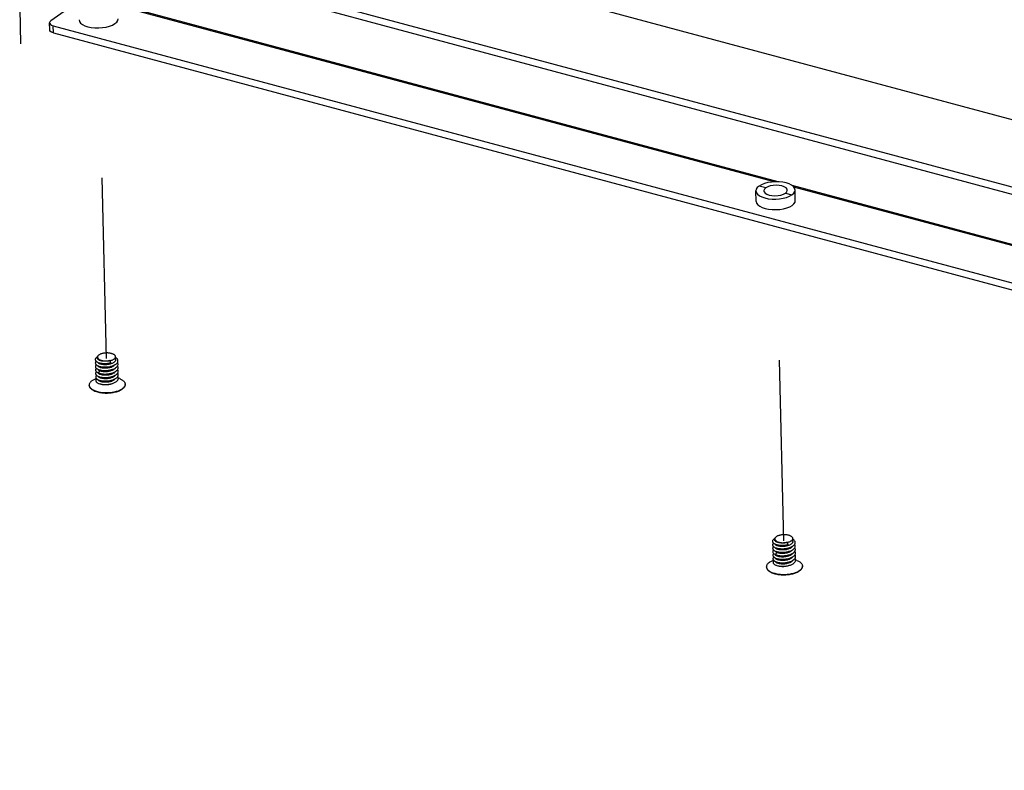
# Model space of a CAD drawing. Header units: millimetres. Extents: x 6 to 414, y 7 to 290.
# Tile 24 of 256: x 108.49 to 121.07, y 90.9 to 100.49. Entities that reach past the tile are written whole.
import ezdxf

# ---------------------------------------------------------------- set-up
doc = ezdxf.new("R2010")
doc.units = ezdxf.units.MM
doc.header["$LTSCALE"] = 23.1
doc.linetypes.add('DASHED', pattern=[0.2, 0.1, -0.1])
doc.layers.get('0').update_dxf_attribs({"linetype": 'CONTINUOUS'})
for name, color, linetype in [('00_COMPONENTS', 7, 'CONTINUOUS'), ('03__ASM_ALL_CURVES', 7, 'CONTINUOUS'), ('03_ALL_AXES', 7, 'CONTINUOUS'), ('20_ALL_FEATURES', 7, 'CONTINUOUS')]:
    doc.layers.add(name, color=color, linetype=linetype)

msp = doc.modelspace()

# ---------------------------------------------------------------- linework, layer by layer
at = {"color": 4, "linetype": 'Continuous'}
msp.add_line((108.919, 100.327), (144.035, 90.904), dxfattribs=at)
at = {"color": 4, "linetype": 'DASHED'}
for p, q in [((109.599, 96.165), (109.504, 100.17)), ((118.252, 93.835), (118.157, 97.848))]:
    msp.add_line(p, q, dxfattribs=at)
at = {"color": 4, "linetype": 'Continuous'}
msp.add_lwpolyline([(108.919, 100.327), (108.912, 100.329), (108.905, 100.332), (108.899, 100.334), (108.893, 100.337), (108.888, 100.34), (108.884, 100.344)], dxfattribs=at)
at = {"layer": '00_COMPONENTS', "color": 7, "linetype": 'Continuous'}
for p, q in [((113.108, 101.382), (144.191, 93.041)), ((109.32, 100.785), (108.887, 100.478)), ((118.18, 98.423), (109.704, 100.697)), ((118.127, 98.422), (109.727, 100.676)), ((112.205, 100.669), (143.288, 92.328)), ((112.228, 100.758), (143.312, 92.417)), ((108.873, 100.363), (108.871, 100.453)), ((108.896, 100.424), (108.916, 100.417)), ((108.916, 100.417), (144.032, 90.994)), ((108.919, 100.327), (108.916, 100.417)), ((109.451, 100.389), (109.5, 100.388)), ((109.5, 100.388), (109.548, 100.392)), ((109.706, 100.443), (109.729, 100.464)), ((117.968, 98.386), (117.936, 98.368)), ((118.095, 98.42), (118.048, 98.412)), ((118.143, 98.423), (118.095, 98.42)), ((118.192, 98.422), (118.143, 98.423)), ((117.9, 98.327), (117.896, 98.306)), ((117.899, 98.172), (117.896, 98.306)), ((118.02, 98.346), (117.936, 98.368)), ((118.272, 98.278), (118.356, 98.256)), ((118.325, 98.238), (118.356, 98.256)), ((126.749, 96.123), (118.357, 98.375)), ((126.696, 96.123), (118.38, 98.354)), ((118.399, 98.184), (118.396, 98.318)), ((118.198, 98.204), (118.244, 98.212)), ((118.359, 98.121), (118.382, 98.142)), ((118.104, 98.067), (118.153, 98.067)), ((118.153, 98.067), (118.201, 98.07))]:
    msp.add_line(p, q, dxfattribs=at)
at = {"layer": '00_COMPONENTS', "color": 3, "linetype": 'Continuous'}
for p, q in [((108.919, 100.327), (144.035, 90.904)), ((118.154, 98.379), (118.115, 98.377)), ((118.1, 98.248), (118.139, 98.245)), ((118.139, 98.245), (118.178, 98.247))]:
    msp.add_line(p, q, dxfattribs=at)
at = {"layer": '00_COMPONENTS', "color": 7, "linetype": 'Continuous'}
for points in [[(108.887, 100.478), (108.875, 100.467), (108.871, 100.456), (108.871, 100.453)], [(108.871, 100.453), (108.873, 100.444), (108.882, 100.433), (108.896, 100.424)], [(109.247, 100.494), (109.252, 100.471), (109.267, 100.451), (109.291, 100.432), (109.323, 100.416)], [(109.323, 100.416), (109.361, 100.404), (109.404, 100.395), (109.451, 100.389)], [(109.548, 100.392), (109.595, 100.399), (109.638, 100.411)], [(109.638, 100.411), (109.675, 100.425), (109.706, 100.443)], [(109.729, 100.464), (109.742, 100.485), (109.746, 100.506)], [(118.048, 98.412), (118.005, 98.401), (117.968, 98.386)], [(118.375, 98.361), (118.351, 98.379), (118.32, 98.395), (118.282, 98.408), (118.238, 98.417), (118.192, 98.422)], [(117.896, 98.306), (117.902, 98.283), (117.917, 98.263), (117.941, 98.245), (117.973, 98.229), (118.011, 98.216), (118.054, 98.207), (118.101, 98.202)], [(117.936, 98.368), (117.913, 98.348), (117.9, 98.327)], [(118.356, 98.256), (118.379, 98.276), (118.392, 98.297), (118.396, 98.318)], [(118.396, 98.318), (118.39, 98.341), (118.375, 98.361)], [(117.9, 98.172), (117.905, 98.149), (117.92, 98.129), (117.944, 98.11), (117.976, 98.094)], [(118.101, 98.202), (118.149, 98.201), (118.198, 98.204)], [(118.244, 98.212), (118.288, 98.223), (118.325, 98.238)], [(118.382, 98.142), (118.395, 98.163), (118.399, 98.184)], [(117.976, 98.094), (118.014, 98.082), (118.057, 98.073), (118.104, 98.067)], [(118.201, 98.07), (118.248, 98.077), (118.291, 98.089)], [(118.291, 98.089), (118.328, 98.103), (118.359, 98.121)]]:
    msp.add_lwpolyline(points, dxfattribs=at)
at = {"layer": '00_COMPONENTS', "color": 3, "linetype": 'Continuous'}
for points in [[(108.919, 100.327), (108.898, 100.335), (108.884, 100.344), (108.875, 100.355), (108.873, 100.363)], [(118.115, 98.377), (118.078, 98.37), (118.047, 98.36), (118.02, 98.346)], [(118.296, 98.315), (118.293, 98.329), (118.28, 98.345), (118.257, 98.359), (118.227, 98.37), (118.192, 98.376), (118.154, 98.379)], [(118.02, 98.346), (118.003, 98.329), (117.996, 98.312), (117.996, 98.309)], [(117.996, 98.309), (118, 98.295), (118.013, 98.279), (118.035, 98.265), (118.065, 98.254), (118.1, 98.248)], [(118.178, 98.247), (118.215, 98.254), (118.246, 98.264), (118.272, 98.278)], [(118.272, 98.278), (118.289, 98.295), (118.296, 98.312), (118.296, 98.315)]]:
    msp.add_lwpolyline(points, dxfattribs=at)
at = {"layer": '03__ASM_ALL_CURVES', "color": 4, "linetype": 'Continuous'}
msp.add_line((108.489, 100.635), (108.5, 100.187), dxfattribs=at)
at = {"layer": '03_ALL_AXES', "color": 7, "linetype": 'Continuous'}
for p, q in [((109.484, 96.168), (109.484, 96.182)), ((109.714, 96.151), (109.714, 96.187)), ((109.442, 95.899), (109.467, 95.911)), ((109.767, 95.908), (109.75, 95.915)), ((109.377, 95.821), (109.377, 95.826)), ((109.837, 95.832), (109.837, 95.837)), ((109.837, 95.837), (109.837, 95.83)), ((118.137, 93.846), (118.137, 93.86)), ((118.367, 93.829), (118.367, 93.866)), ((118.03, 93.499), (118.03, 93.504)), ((118.095, 93.577), (118.12, 93.589)), ((118.42, 93.586), (118.403, 93.593)), ((118.49, 93.51), (118.49, 93.515)), ((118.49, 93.515), (118.49, 93.509))]:
    msp.add_line(p, q, dxfattribs=at)
for points in [[(109.414, 95.883), (109.406, 95.877), (109.399, 95.871), (109.393, 95.865), (109.388, 95.858), (109.384, 95.852), (109.381, 95.845), (109.378, 95.839), (109.377, 95.832), (109.377, 95.826)], [(109.414, 95.883), (109.422, 95.889), (109.432, 95.894), (109.442, 95.899)], [(109.767, 95.908), (109.777, 95.903), (109.787, 95.898), (109.796, 95.893), (109.804, 95.888), (109.812, 95.882), (109.818, 95.876), (109.823, 95.87), (109.828, 95.863), (109.832, 95.857), (109.834, 95.85), (109.836, 95.844), (109.837, 95.837)], [(109.377, 95.826), (109.378, 95.818), (109.379, 95.812), (109.382, 95.805), (109.386, 95.799), (109.39, 95.793), (109.396, 95.786), (109.402, 95.781), (109.41, 95.775), (109.418, 95.769), (109.427, 95.764), (109.437, 95.759), (109.447, 95.755), (109.458, 95.75), (109.47, 95.746), (109.482, 95.743), (109.495, 95.74), (109.509, 95.737), (109.522, 95.734), (109.537, 95.732), (109.551, 95.731), (109.566, 95.73), (109.581, 95.729), (109.596, 95.729), (109.611, 95.729), (109.626, 95.729), (109.641, 95.73), (109.655, 95.732), (109.67, 95.734), (109.684, 95.736), (109.698, 95.739), (109.712, 95.742), (109.725, 95.746), (109.738, 95.749), (109.75, 95.754), (109.761, 95.758), (109.772, 95.763), (109.782, 95.768), (109.792, 95.774), (109.8, 95.779)], [(109.377, 95.821), (109.378, 95.814), (109.38, 95.807), (109.382, 95.801), (109.386, 95.794), (109.391, 95.788), (109.396, 95.782), (109.402, 95.776), (109.41, 95.77), (109.418, 95.765), (109.427, 95.76), (109.437, 95.755), (109.447, 95.75), (109.458, 95.746), (109.47, 95.742), (109.482, 95.738), (109.495, 95.735), (109.509, 95.732), (109.522, 95.73), (109.537, 95.728), (109.551, 95.726), (109.566, 95.725), (109.581, 95.724), (109.596, 95.724), (109.611, 95.724), (109.626, 95.725), (109.641, 95.726), (109.656, 95.727), (109.67, 95.729), (109.684, 95.732), (109.698, 95.734), (109.712, 95.738), (109.725, 95.741), (109.738, 95.745), (109.75, 95.749), (109.761, 95.754), (109.772, 95.759), (109.782, 95.764), (109.792, 95.769), (109.8, 95.775)], [(109.837, 95.832), (109.837, 95.826), (109.835, 95.819), (109.833, 95.813), (109.83, 95.806), (109.826, 95.799), (109.821, 95.793), (109.815, 95.787), (109.808, 95.781), (109.8, 95.775)], [(109.837, 95.83), (109.835, 95.824), (109.833, 95.817), (109.83, 95.81), (109.826, 95.804), (109.821, 95.798), (109.815, 95.791), (109.808, 95.785), (109.8, 95.779)], [(118.067, 93.561), (118.059, 93.555), (118.052, 93.549), (118.046, 93.543), (118.041, 93.536), (118.037, 93.53), (118.034, 93.523), (118.032, 93.517), (118.03, 93.51), (118.03, 93.504)], [(118.03, 93.504), (118.031, 93.497), (118.032, 93.49), (118.035, 93.483), (118.039, 93.477), (118.043, 93.471), (118.049, 93.465), (118.055, 93.459), (118.063, 93.453), (118.071, 93.447), (118.08, 93.442), (118.09, 93.437), (118.1, 93.433), (118.111, 93.428), (118.123, 93.424), (118.135, 93.421), (118.148, 93.418), (118.162, 93.415), (118.175, 93.412), (118.19, 93.41), (118.204, 93.409), (118.219, 93.408), (118.234, 93.407), (118.249, 93.407), (118.264, 93.407), (118.279, 93.408), (118.294, 93.409), (118.308, 93.41), (118.323, 93.412), (118.337, 93.414), (118.351, 93.417), (118.365, 93.42), (118.378, 93.424), (118.391, 93.427), (118.403, 93.432), (118.414, 93.436), (118.425, 93.441), (118.435, 93.446), (118.445, 93.452), (118.453, 93.457)], [(118.03, 93.499), (118.031, 93.492), (118.033, 93.485), (118.035, 93.479), (118.039, 93.472), (118.044, 93.466), (118.049, 93.46), (118.055, 93.454), (118.063, 93.448), (118.071, 93.443), (118.08, 93.438), (118.09, 93.433), (118.1, 93.428), (118.111, 93.424), (118.123, 93.42), (118.135, 93.416), (118.148, 93.413), (118.162, 93.41), (118.175, 93.408), (118.19, 93.406), (118.204, 93.404), (118.219, 93.403), (118.234, 93.403), (118.249, 93.402), (118.264, 93.402), (118.279, 93.403), (118.294, 93.404), (118.309, 93.406), (118.323, 93.407), (118.337, 93.41), (118.351, 93.413), (118.365, 93.416), (118.378, 93.419), (118.391, 93.423), (118.403, 93.427), (118.414, 93.432), (118.425, 93.437), (118.435, 93.442), (118.445, 93.447), (118.453, 93.453)], [(118.067, 93.561), (118.075, 93.567), (118.085, 93.572), (118.095, 93.577)], [(118.42, 93.586), (118.43, 93.581), (118.44, 93.576), (118.449, 93.571), (118.457, 93.566), (118.465, 93.56), (118.471, 93.554), (118.476, 93.548), (118.481, 93.542), (118.485, 93.535), (118.487, 93.529), (118.489, 93.522), (118.49, 93.515)], [(118.49, 93.51), (118.49, 93.504), (118.488, 93.497), (118.486, 93.491), (118.483, 93.484), (118.479, 93.478), (118.474, 93.471), (118.468, 93.465), (118.461, 93.459), (118.453, 93.453)], [(118.49, 93.509), (118.488, 93.502), (118.486, 93.495), (118.483, 93.489), (118.479, 93.482), (118.474, 93.476), (118.468, 93.469), (118.461, 93.463), (118.453, 93.457)]]:
    msp.add_lwpolyline(points, dxfattribs=at)
at = {"layer": '20_ALL_FEATURES', "color": 7, "linetype": 'Continuous'}
for p, q in [((109.64, 96.138), (109.651, 96.11)), ((109.513, 96.007), (109.49, 95.983)), ((109.508, 96.11), (109.514, 96.108)), ((109.511, 96.065), (109.515, 96.063)), ((109.513, 96.02), (109.516, 96.019)), ((109.514, 96.108), (109.531, 96.104)), ((109.515, 96.063), (109.531, 96.06)), ((109.516, 96.019), (109.532, 96.015)), ((109.651, 96.11), (109.641, 96.107)), ((109.649, 96.064), (109.66, 96.067)), ((109.478, 95.901), (109.484, 95.898)), ((109.483, 95.898), (109.482, 95.896)), ((109.483, 95.898), (109.482, 95.896)), ((109.49, 95.982), (109.489, 95.983)), ((109.51, 95.931), (109.518, 95.929)), ((109.515, 95.975), (109.517, 95.974)), ((109.517, 95.974), (109.533, 95.97)), ((109.518, 95.929), (109.534, 95.925)), ((109.52, 95.884), (109.535, 95.881)), ((109.651, 95.974), (109.663, 95.978)), ((109.669, 95.845), (109.674, 95.846)), ((118.161, 93.788), (118.167, 93.786)), ((118.164, 93.743), (118.168, 93.742)), ((118.167, 93.786), (118.184, 93.782)), ((118.168, 93.742), (118.184, 93.738)), ((118.293, 93.816), (118.304, 93.788)), ((118.304, 93.788), (118.294, 93.785)), ((118.302, 93.742), (118.314, 93.745)), ((118.143, 93.66), (118.142, 93.661)), ((118.166, 93.686), (118.143, 93.661)), ((118.163, 93.609), (118.171, 93.607)), ((118.166, 93.698), (118.169, 93.697)), ((118.168, 93.653), (118.17, 93.652)), ((118.169, 93.697), (118.185, 93.693)), ((118.17, 93.652), (118.186, 93.648)), ((118.171, 93.607), (118.187, 93.604)), ((118.304, 93.653), (118.316, 93.656)), ((118.131, 93.58), (118.137, 93.576)), ((118.136, 93.577), (118.135, 93.574)), ((118.136, 93.576), (118.135, 93.574)), ((118.173, 93.562), (118.188, 93.559)), ((118.322, 93.523), (118.327, 93.524))]:
    msp.add_line(p, q, dxfattribs=at)
for points in [[(109.484, 96.188), (109.483, 96.187), (109.476, 96.183), (109.47, 96.179), (109.465, 96.175), (109.461, 96.17), (109.458, 96.166), (109.456, 96.161), (109.455, 96.157), (109.454, 96.152), (109.455, 96.148), (109.456, 96.143), (109.459, 96.138), (109.462, 96.134), (109.466, 96.13)], [(109.466, 96.13), (109.466, 96.129), (109.462, 96.125), (109.459, 96.121), (109.457, 96.116), (109.456, 96.111), (109.455, 96.107), (109.456, 96.102), (109.458, 96.098), (109.46, 96.093), (109.464, 96.089)], [(109.466, 96.13), (109.471, 96.126), (109.477, 96.122), (109.484, 96.119), (109.491, 96.115), (109.5, 96.112), (109.508, 96.11)], [(109.485, 96.19), (109.484, 96.185), (109.484, 96.182)], [(109.484, 96.182), (109.484, 96.181), (109.484, 96.177), (109.486, 96.173), (109.488, 96.169), (109.491, 96.165), (109.495, 96.161), (109.499, 96.157), (109.504, 96.154)], [(109.499, 96.147), (109.495, 96.15), (109.491, 96.153), (109.488, 96.157), (109.486, 96.16), (109.485, 96.164), (109.484, 96.168), (109.484, 96.168)], [(109.714, 96.187), (109.713, 96.192), (109.712, 96.196), (109.71, 96.2), (109.707, 96.204), (109.703, 96.208), (109.699, 96.212), (109.694, 96.215), (109.688, 96.218), (109.682, 96.222), (109.675, 96.224), (109.668, 96.227), (109.66, 96.229), (109.652, 96.231), (109.643, 96.233), (109.634, 96.234), (109.625, 96.235), (109.616, 96.236), (109.606, 96.236), (109.596, 96.236), (109.587, 96.235), (109.577, 96.235), (109.568, 96.234), (109.559, 96.232), (109.55, 96.23), (109.542, 96.228), (109.534, 96.226), (109.526, 96.223), (109.519, 96.22), (109.512, 96.217), (109.506, 96.213), (109.501, 96.21), (109.496, 96.206), (109.492, 96.202), (109.489, 96.198), (109.486, 96.194), (109.485, 96.19)], [(109.499, 96.103), (109.495, 96.106), (109.491, 96.11), (109.488, 96.113), (109.487, 96.117), (109.486, 96.118)], [(109.64, 96.138), (109.631, 96.136), (109.622, 96.134), (109.612, 96.132), (109.603, 96.131), (109.593, 96.131), (109.584, 96.13), (109.574, 96.13), (109.565, 96.13), (109.556, 96.131), (109.547, 96.132), (109.539, 96.133), (109.531, 96.135), (109.524, 96.137), (109.517, 96.139), (109.51, 96.141), (109.505, 96.144), (109.499, 96.147)], [(109.504, 96.154), (109.51, 96.15), (109.516, 96.147), (109.523, 96.145), (109.531, 96.142), (109.539, 96.14), (109.547, 96.138), (109.556, 96.136), (109.565, 96.135), (109.574, 96.134), (109.584, 96.134), (109.593, 96.134), (109.603, 96.134), (109.612, 96.134), (109.622, 96.135), (109.631, 96.136), (109.64, 96.138)], [(109.64, 96.138), (109.648, 96.14), (109.656, 96.142), (109.664, 96.144), (109.671, 96.146), (109.678, 96.149)], [(109.678, 96.149), (109.684, 96.152), (109.69, 96.155), (109.695, 96.159)], [(109.696, 96.119), (109.691, 96.114), (109.685, 96.11)], [(109.695, 96.159), (109.7, 96.163), (109.704, 96.167), (109.708, 96.171), (109.71, 96.175), (109.712, 96.179)], [(109.713, 96.142), (109.711, 96.137), (109.708, 96.132), (109.705, 96.127), (109.701, 96.123), (109.696, 96.119)], [(109.712, 96.179), (109.713, 96.183), (109.714, 96.187)], [(109.714, 96.151), (109.714, 96.146), (109.713, 96.142)], [(109.734, 96.108), (109.738, 96.114), (109.741, 96.12), (109.743, 96.125), (109.744, 96.131), (109.745, 96.137), (109.744, 96.143), (109.742, 96.148), (109.74, 96.154), (109.737, 96.159), (109.732, 96.165), (109.727, 96.17), (109.721, 96.175), (109.714, 96.179), (109.714, 96.18)], [(109.736, 96.064), (109.74, 96.07), (109.742, 96.076), (109.744, 96.081), (109.746, 96.087), (109.746, 96.093), (109.745, 96.099), (109.743, 96.104), (109.741, 96.11), (109.738, 96.114)], [(109.468, 96.085), (109.466, 96.084), (109.463, 96.08), (109.46, 96.075), (109.458, 96.071), (109.457, 96.066), (109.456, 96.061), (109.457, 96.057), (109.459, 96.052), (109.462, 96.048), (109.465, 96.044)], [(109.469, 96.04), (109.467, 96.039), (109.463, 96.034), (109.46, 96.03), (109.458, 96.025), (109.458, 96.021), (109.458, 96.016), (109.459, 96.011), (109.46, 96.007), (109.463, 96.003), (109.467, 95.998)], [(109.47, 95.996), (109.466, 95.992), (109.463, 95.988), (109.461, 95.983), (109.459, 95.979), (109.459, 95.974), (109.459, 95.969), (109.46, 95.965), (109.462, 95.96), (109.466, 95.956), (109.47, 95.952)], [(109.464, 96.089), (109.468, 96.085), (109.473, 96.081), (109.479, 96.077), (109.486, 96.073), (109.494, 96.07), (109.502, 96.067), (109.511, 96.065)], [(109.465, 96.044), (109.47, 96.039), (109.475, 96.035), (109.481, 96.032), (109.488, 96.028), (109.496, 96.025), (109.504, 96.022), (109.513, 96.02)], [(109.467, 95.998), (109.471, 95.994), (109.477, 95.99), (109.483, 95.987), (109.49, 95.983)], [(109.5, 96.058), (109.496, 96.062), (109.492, 96.065), (109.49, 96.068), (109.488, 96.072), (109.487, 96.073)], [(109.502, 96.013), (109.497, 96.016), (109.494, 96.02), (109.491, 96.023), (109.489, 96.027), (109.488, 96.028)], [(109.685, 96.11), (109.678, 96.107), (109.671, 96.103), (109.663, 96.1), (109.655, 96.097), (109.646, 96.094), (109.637, 96.092), (109.628, 96.09), (109.619, 96.088), (109.61, 96.087), (109.6, 96.086), (109.59, 96.086), (109.581, 96.085), (109.572, 96.085), (109.563, 96.086), (109.554, 96.087), (109.545, 96.088), (109.537, 96.089), (109.529, 96.091), (109.522, 96.093), (109.516, 96.095), (109.509, 96.098), (109.504, 96.1), (109.499, 96.103)], [(109.686, 96.066), (109.679, 96.062), (109.672, 96.058), (109.664, 96.055), (109.656, 96.052), (109.647, 96.05), (109.638, 96.047), (109.629, 96.045), (109.62, 96.044), (109.611, 96.042), (109.601, 96.041), (109.592, 96.041), (109.582, 96.041), (109.573, 96.041), (109.564, 96.041), (109.555, 96.042), (109.547, 96.043), (109.538, 96.044), (109.531, 96.046), (109.523, 96.048), (109.517, 96.05), (109.51, 96.053), (109.505, 96.056), (109.5, 96.058)], [(109.513, 96.007), (109.507, 96.01), (109.502, 96.013)], [(109.686, 96.021), (109.679, 96.017), (109.672, 96.013), (109.663, 96.01), (109.655, 96.007), (109.646, 96.004), (109.637, 96.002), (109.628, 96), (109.618, 95.998), (109.608, 95.997), (109.598, 95.996), (109.589, 95.996), (109.579, 95.996), (109.57, 95.996), (109.56, 95.997), (109.551, 95.998), (109.542, 95.999), (109.534, 96.001), (109.526, 96.003), (109.519, 96.005), (109.513, 96.007)], [(109.514, 96.108), (109.518, 96.107), (109.528, 96.105), (109.538, 96.104), (109.549, 96.103), (109.56, 96.102), (109.571, 96.101), (109.583, 96.101), (109.594, 96.102), (109.606, 96.103), (109.617, 96.104), (109.629, 96.106), (109.64, 96.108), (109.651, 96.11)], [(109.515, 96.063), (109.52, 96.062), (109.53, 96.06), (109.54, 96.059), (109.551, 96.058), (109.562, 96.057), (109.574, 96.057), (109.585, 96.057), (109.597, 96.057), (109.608, 96.058), (109.62, 96.059), (109.631, 96.061), (109.643, 96.063), (109.654, 96.066), (109.664, 96.068)], [(109.516, 96.019), (109.522, 96.017), (109.532, 96.015), (109.543, 96.014), (109.554, 96.013), (109.565, 96.012), (109.576, 96.012), (109.588, 96.012), (109.599, 96.012), (109.611, 96.013), (109.623, 96.015), (109.634, 96.016), (109.645, 96.019), (109.656, 96.021), (109.665, 96.024)], [(109.531, 96.104), (109.539, 96.102), (109.547, 96.101), (109.556, 96.1), (109.565, 96.099), (109.574, 96.099), (109.584, 96.099), (109.593, 96.099), (109.603, 96.1), (109.613, 96.101), (109.622, 96.103), (109.632, 96.105), (109.641, 96.107)], [(109.531, 96.06), (109.538, 96.058), (109.546, 96.057), (109.555, 96.056), (109.563, 96.055), (109.572, 96.054), (109.582, 96.054), (109.591, 96.055), (109.601, 96.055), (109.61, 96.056), (109.62, 96.057), (109.629, 96.059), (109.638, 96.061), (109.647, 96.063), (109.649, 96.064)], [(109.532, 96.015), (109.539, 96.013), (109.547, 96.012), (109.555, 96.011), (109.564, 96.01), (109.573, 96.01), (109.583, 96.01), (109.592, 96.01), (109.602, 96.01), (109.611, 96.011), (109.621, 96.013), (109.63, 96.014), (109.639, 96.016), (109.648, 96.019), (109.662, 96.023)], [(109.664, 96.068), (109.675, 96.072), (109.684, 96.075), (109.693, 96.079), (109.702, 96.084), (109.71, 96.088)], [(109.665, 96.024), (109.667, 96.024), (109.677, 96.027), (109.687, 96.031), (109.696, 96.035), (109.704, 96.039), (109.712, 96.044)], [(109.666, 95.979), (109.669, 95.98), (109.679, 95.983), (109.689, 95.987), (109.698, 95.991), (109.706, 95.995), (109.714, 96)], [(109.697, 96.074), (109.692, 96.07), (109.686, 96.066)], [(109.698, 96.029), (109.693, 96.025), (109.686, 96.021)], [(109.71, 96.088), (109.709, 96.087), (109.706, 96.083), (109.702, 96.078), (109.697, 96.074)], [(109.711, 96.043), (109.71, 96.042), (109.707, 96.038), (109.703, 96.033), (109.698, 96.029)], [(109.712, 95.999), (109.712, 95.998), (109.708, 95.993), (109.704, 95.989), (109.699, 95.984)], [(109.71, 96.088), (109.717, 96.093), (109.724, 96.098), (109.729, 96.103), (109.734, 96.108)], [(109.712, 96.044), (109.719, 96.049), (109.725, 96.054), (109.731, 96.059), (109.736, 96.064)], [(109.714, 96), (109.721, 96.005), (109.727, 96.01), (109.733, 96.015), (109.737, 96.02)], [(109.737, 96.02), (109.741, 96.026), (109.744, 96.032), (109.746, 96.037), (109.747, 96.043), (109.747, 96.049), (109.746, 96.055), (109.744, 96.06), (109.741, 96.066), (109.739, 96.069)], [(109.74, 95.977), (109.743, 95.983), (109.746, 95.989), (109.747, 95.994), (109.748, 96), (109.748, 96.006), (109.747, 96.011), (109.744, 96.017), (109.741, 96.023), (109.74, 96.024)], [(109.471, 95.951), (109.47, 95.95), (109.466, 95.946), (109.463, 95.941), (109.461, 95.937), (109.46, 95.932), (109.46, 95.927), (109.46, 95.923), (109.462, 95.918), (109.465, 95.914)], [(109.469, 95.903), (109.466, 95.899), (109.463, 95.895), (109.461, 95.89), (109.461, 95.885), (109.461, 95.881), (109.462, 95.876), (109.464, 95.872), (109.467, 95.867), (109.471, 95.863), (109.476, 95.859), (109.481, 95.855), (109.487, 95.852), (109.495, 95.848)], [(109.465, 95.914), (109.468, 95.91), (109.473, 95.905), (109.478, 95.901)], [(109.482, 95.896), (109.479, 95.897), (109.476, 95.898), (109.474, 95.899), (109.472, 95.9), (109.47, 95.902), (109.469, 95.903)], [(109.47, 95.952), (109.475, 95.948), (109.48, 95.944), (109.487, 95.94), (109.494, 95.937), (109.502, 95.934), (109.51, 95.931)], [(109.484, 95.898), (109.491, 95.894), (109.498, 95.891)], [(109.49, 95.983), (109.498, 95.98), (109.506, 95.977), (109.515, 95.975)], [(109.502, 95.969), (109.498, 95.972), (109.494, 95.975), (109.492, 95.979), (109.49, 95.982)], [(109.7, 95.94), (109.695, 95.935), (109.689, 95.931), (109.682, 95.928), (109.675, 95.924), (109.667, 95.921), (109.659, 95.918), (109.65, 95.915), (109.642, 95.913), (109.632, 95.911), (109.623, 95.909), (109.614, 95.908), (109.605, 95.907), (109.595, 95.907), (109.586, 95.906), (109.577, 95.906), (109.567, 95.907), (109.559, 95.908), (109.55, 95.909), (109.542, 95.91), (109.534, 95.912), (109.526, 95.914), (109.52, 95.916), (109.514, 95.919), (109.508, 95.921), (109.503, 95.924), (109.499, 95.927), (109.496, 95.931), (109.493, 95.934), (109.491, 95.938), (109.49, 95.939)], [(109.701, 95.895), (109.696, 95.891), (109.69, 95.887), (109.683, 95.883), (109.676, 95.879), (109.668, 95.876), (109.66, 95.873), (109.651, 95.871), (109.643, 95.868), (109.634, 95.866), (109.624, 95.865), (109.615, 95.863), (109.606, 95.862), (109.596, 95.862), (109.587, 95.862), (109.578, 95.862), (109.569, 95.862), (109.56, 95.863), (109.551, 95.864), (109.543, 95.865), (109.535, 95.867), (109.528, 95.869), (109.521, 95.871), (109.515, 95.874), (109.509, 95.876), (109.504, 95.879), (109.5, 95.882), (109.497, 95.886), (109.494, 95.889), (109.492, 95.893), (109.492, 95.894)], [(109.498, 95.891), (109.506, 95.888), (109.515, 95.886), (109.52, 95.884)], [(109.688, 95.976), (109.681, 95.972), (109.674, 95.969), (109.666, 95.966), (109.658, 95.963), (109.649, 95.96), (109.64, 95.958), (109.631, 95.956), (109.622, 95.954), (109.613, 95.953), (109.604, 95.952), (109.594, 95.951), (109.585, 95.951), (109.575, 95.951), (109.566, 95.952), (109.558, 95.952), (109.549, 95.953), (109.541, 95.955), (109.533, 95.957), (109.525, 95.959), (109.519, 95.961), (109.513, 95.963), (109.507, 95.966), (109.502, 95.969)], [(109.517, 95.974), (109.525, 95.972), (109.535, 95.97), (109.545, 95.969), (109.556, 95.968), (109.567, 95.967), (109.579, 95.967), (109.59, 95.967), (109.602, 95.968), (109.613, 95.969), (109.625, 95.97), (109.636, 95.972), (109.648, 95.974), (109.659, 95.977), (109.666, 95.979)], [(109.52, 95.929), (109.529, 95.927), (109.54, 95.925), (109.55, 95.924), (109.561, 95.923), (109.572, 95.922), (109.584, 95.922), (109.595, 95.923), (109.607, 95.923), (109.619, 95.924), (109.63, 95.926), (109.641, 95.928), (109.652, 95.93), (109.663, 95.933), (109.667, 95.934)], [(109.52, 95.884), (109.525, 95.883), (109.535, 95.881), (109.545, 95.88), (109.556, 95.879), (109.567, 95.878), (109.578, 95.878), (109.59, 95.878), (109.601, 95.878), (109.613, 95.879), (109.624, 95.88), (109.636, 95.882), (109.647, 95.884), (109.658, 95.887), (109.668, 95.889)], [(109.533, 95.97), (109.535, 95.97), (109.543, 95.968), (109.552, 95.967), (109.561, 95.966), (109.57, 95.965), (109.58, 95.965), (109.589, 95.965), (109.599, 95.965), (109.609, 95.966), (109.619, 95.967), (109.628, 95.969), (109.638, 95.971), (109.647, 95.973), (109.651, 95.974)], [(109.534, 95.925), (109.541, 95.924), (109.55, 95.922), (109.558, 95.921), (109.567, 95.921), (109.576, 95.92), (109.585, 95.92), (109.595, 95.92), (109.604, 95.921), (109.614, 95.922), (109.623, 95.923), (109.632, 95.925), (109.641, 95.927), (109.65, 95.929), (109.652, 95.93)], [(109.535, 95.881), (109.539, 95.88), (109.547, 95.878), (109.556, 95.877), (109.565, 95.876), (109.574, 95.875), (109.583, 95.875), (109.593, 95.875), (109.603, 95.876), (109.612, 95.877), (109.622, 95.878), (109.632, 95.88), (109.641, 95.882), (109.65, 95.884), (109.653, 95.885)], [(109.667, 95.934), (109.674, 95.936), (109.683, 95.94)], [(109.668, 95.889), (109.679, 95.893), (109.688, 95.896), (109.698, 95.9), (109.706, 95.904), (109.714, 95.909), (109.721, 95.914), (109.728, 95.919)], [(109.674, 95.846), (109.684, 95.849), (109.693, 95.853), (109.702, 95.857), (109.71, 95.861)], [(109.683, 95.94), (109.693, 95.943), (109.702, 95.947), (109.71, 95.952), (109.717, 95.957)], [(109.699, 95.984), (109.694, 95.98), (109.688, 95.976)], [(109.713, 95.954), (109.713, 95.953), (109.709, 95.948), (109.705, 95.944), (109.7, 95.94)], [(109.714, 95.909), (109.714, 95.908), (109.71, 95.904), (109.706, 95.899), (109.701, 95.895)], [(109.71, 95.861), (109.718, 95.866), (109.725, 95.871), (109.731, 95.876), (109.736, 95.881), (109.741, 95.887), (109.745, 95.892), (109.747, 95.898), (109.749, 95.904), (109.75, 95.909)], [(109.717, 95.957), (109.724, 95.961), (109.73, 95.967), (109.735, 95.972), (109.74, 95.977)], [(109.728, 95.919), (109.733, 95.924), (109.738, 95.929), (109.742, 95.935)], [(109.742, 95.935), (109.745, 95.94), (109.747, 95.946), (109.749, 95.952), (109.749, 95.958), (109.748, 95.963), (109.747, 95.969), (109.744, 95.975), (109.741, 95.98)], [(109.75, 95.909), (109.75, 95.915), (109.749, 95.921), (109.747, 95.926), (109.744, 95.932), (109.742, 95.935)], [(109.495, 95.848), (109.502, 95.845), (109.511, 95.842), (109.521, 95.84)], [(109.521, 95.84), (109.53, 95.838), (109.54, 95.836), (109.55, 95.835), (109.561, 95.834), (109.572, 95.833), (109.584, 95.833), (109.595, 95.833), (109.607, 95.834), (109.618, 95.835), (109.63, 95.836), (109.641, 95.838), (109.652, 95.84), (109.663, 95.843), (109.669, 95.845)], [(109.525, 95.839), (109.534, 95.837), (109.544, 95.835), (109.554, 95.834), (109.565, 95.833), (109.575, 95.832), (109.586, 95.832), (109.597, 95.832), (109.607, 95.833), (109.618, 95.834), (109.629, 95.835), (109.639, 95.837), (109.649, 95.839), (109.659, 95.842), (109.662, 95.842)], [(118.137, 93.866), (118.136, 93.865), (118.129, 93.861), (118.123, 93.857), (118.118, 93.853), (118.114, 93.848), (118.111, 93.844), (118.109, 93.839), (118.108, 93.835), (118.107, 93.83), (118.108, 93.826), (118.109, 93.821), (118.112, 93.817), (118.115, 93.812), (118.119, 93.808)], [(118.138, 93.868), (118.137, 93.864), (118.137, 93.86)], [(118.137, 93.86), (118.137, 93.859), (118.137, 93.855), (118.139, 93.851), (118.141, 93.847), (118.144, 93.843), (118.148, 93.839), (118.152, 93.835), (118.157, 93.832)], [(118.367, 93.866), (118.366, 93.87), (118.365, 93.874), (118.363, 93.878), (118.36, 93.882), (118.356, 93.886), (118.352, 93.89), (118.347, 93.893), (118.341, 93.897), (118.335, 93.9), (118.328, 93.902), (118.321, 93.905), (118.313, 93.907), (118.305, 93.909), (118.296, 93.911), (118.287, 93.912), (118.278, 93.913), (118.269, 93.914), (118.259, 93.914), (118.249, 93.914), (118.24, 93.914), (118.23, 93.913), (118.221, 93.912), (118.212, 93.91), (118.203, 93.908), (118.195, 93.906), (118.187, 93.904), (118.179, 93.901), (118.172, 93.898), (118.165, 93.895), (118.159, 93.892), (118.154, 93.888), (118.149, 93.884), (118.145, 93.88), (118.142, 93.876), (118.139, 93.872), (118.138, 93.868)], [(118.348, 93.837), (118.353, 93.841), (118.357, 93.845), (118.361, 93.849), (118.363, 93.853), (118.365, 93.857)], [(118.365, 93.857), (118.366, 93.861), (118.367, 93.866)], [(118.387, 93.787), (118.391, 93.792), (118.394, 93.798), (118.396, 93.803), (118.397, 93.809), (118.398, 93.815), (118.397, 93.821), (118.395, 93.826), (118.393, 93.832), (118.39, 93.837), (118.385, 93.843), (118.38, 93.848), (118.374, 93.853), (118.367, 93.858), (118.367, 93.858)], [(118.119, 93.808), (118.119, 93.808), (118.115, 93.803), (118.112, 93.799), (118.11, 93.794), (118.109, 93.789), (118.108, 93.785), (118.109, 93.78), (118.111, 93.776), (118.113, 93.771), (118.117, 93.767)], [(118.121, 93.763), (118.119, 93.762), (118.116, 93.758), (118.113, 93.753), (118.111, 93.749), (118.11, 93.744), (118.109, 93.74), (118.11, 93.735), (118.112, 93.73), (118.115, 93.726), (118.118, 93.722)], [(118.117, 93.767), (118.121, 93.763), (118.126, 93.759), (118.132, 93.755), (118.139, 93.752), (118.147, 93.748), (118.155, 93.745), (118.164, 93.743)], [(118.118, 93.722), (118.123, 93.718), (118.128, 93.714), (118.134, 93.71), (118.141, 93.706), (118.149, 93.703), (118.157, 93.7), (118.166, 93.698)], [(118.119, 93.808), (118.124, 93.804), (118.13, 93.8), (118.137, 93.797), (118.144, 93.793), (118.153, 93.79), (118.161, 93.788)], [(118.152, 93.825), (118.148, 93.828), (118.144, 93.831), (118.141, 93.835), (118.139, 93.838), (118.138, 93.842), (118.137, 93.846), (118.137, 93.846)], [(118.152, 93.781), (118.148, 93.785), (118.144, 93.788), (118.141, 93.791), (118.14, 93.795), (118.139, 93.796)], [(118.153, 93.737), (118.149, 93.74), (118.145, 93.743), (118.143, 93.747), (118.141, 93.75), (118.14, 93.751)], [(118.293, 93.816), (118.284, 93.814), (118.275, 93.812), (118.265, 93.81), (118.256, 93.809), (118.246, 93.809), (118.237, 93.808), (118.227, 93.808), (118.218, 93.808), (118.209, 93.809), (118.2, 93.81), (118.192, 93.811), (118.184, 93.813), (118.177, 93.815), (118.17, 93.817), (118.163, 93.82), (118.158, 93.822), (118.152, 93.825)], [(118.338, 93.789), (118.331, 93.785), (118.324, 93.781), (118.316, 93.778), (118.308, 93.775), (118.299, 93.772), (118.29, 93.77), (118.281, 93.768), (118.272, 93.767), (118.263, 93.765), (118.253, 93.764), (118.243, 93.764), (118.234, 93.763), (118.225, 93.764), (118.216, 93.764), (118.207, 93.765), (118.198, 93.766), (118.19, 93.767), (118.182, 93.769), (118.175, 93.771), (118.169, 93.773), (118.162, 93.776), (118.157, 93.778), (118.152, 93.781)], [(118.339, 93.744), (118.332, 93.74), (118.325, 93.736), (118.317, 93.733), (118.309, 93.73), (118.3, 93.728), (118.291, 93.725), (118.282, 93.723), (118.273, 93.722), (118.264, 93.72), (118.254, 93.72), (118.245, 93.719), (118.235, 93.719), (118.226, 93.719), (118.217, 93.719), (118.208, 93.72), (118.2, 93.721), (118.191, 93.722), (118.184, 93.724), (118.176, 93.726), (118.17, 93.728), (118.163, 93.731), (118.158, 93.734), (118.153, 93.737)], [(118.157, 93.832), (118.163, 93.828), (118.17, 93.825), (118.176, 93.823), (118.184, 93.82), (118.192, 93.818), (118.2, 93.816), (118.209, 93.814), (118.218, 93.813), (118.227, 93.812), (118.237, 93.812), (118.246, 93.812), (118.256, 93.812), (118.265, 93.812), (118.275, 93.813), (118.284, 93.814), (118.293, 93.816)], [(118.167, 93.786), (118.171, 93.785), (118.181, 93.783), (118.191, 93.782), (118.202, 93.781), (118.213, 93.78), (118.224, 93.779), (118.236, 93.779), (118.247, 93.78), (118.259, 93.781), (118.271, 93.782), (118.282, 93.784), (118.293, 93.786), (118.304, 93.788)], [(118.168, 93.742), (118.173, 93.74), (118.183, 93.739), (118.193, 93.737), (118.204, 93.736), (118.215, 93.735), (118.227, 93.735), (118.238, 93.735), (118.25, 93.735), (118.261, 93.736), (118.273, 93.737), (118.284, 93.739), (118.296, 93.741), (118.307, 93.744), (118.317, 93.746)], [(118.184, 93.782), (118.192, 93.781), (118.2, 93.779), (118.209, 93.778), (118.218, 93.778), (118.227, 93.777), (118.237, 93.777), (118.246, 93.778), (118.256, 93.778), (118.266, 93.779), (118.275, 93.781), (118.285, 93.783), (118.294, 93.785)], [(118.184, 93.738), (118.191, 93.736), (118.199, 93.735), (118.208, 93.734), (118.216, 93.733), (118.225, 93.732), (118.235, 93.732), (118.244, 93.733), (118.254, 93.733), (118.263, 93.734), (118.273, 93.736), (118.282, 93.737), (118.291, 93.739), (118.3, 93.741), (118.302, 93.742)], [(118.293, 93.816), (118.301, 93.818), (118.309, 93.82), (118.317, 93.822), (118.324, 93.825), (118.331, 93.827)], [(118.317, 93.746), (118.328, 93.75), (118.337, 93.753), (118.346, 93.757), (118.355, 93.762), (118.363, 93.766)], [(118.318, 93.702), (118.32, 93.702), (118.33, 93.706), (118.34, 93.709), (118.349, 93.713), (118.357, 93.717), (118.365, 93.722)], [(118.331, 93.827), (118.337, 93.83), (118.343, 93.834), (118.348, 93.837)], [(118.349, 93.797), (118.344, 93.792), (118.338, 93.789)], [(118.35, 93.752), (118.345, 93.748), (118.339, 93.744)], [(118.366, 93.82), (118.364, 93.815), (118.361, 93.81), (118.358, 93.805), (118.354, 93.801), (118.349, 93.797)], [(118.363, 93.766), (118.362, 93.765), (118.359, 93.761), (118.355, 93.756), (118.35, 93.752)], [(118.364, 93.721), (118.363, 93.72), (118.36, 93.716), (118.356, 93.711), (118.351, 93.707)], [(118.363, 93.766), (118.37, 93.771), (118.377, 93.776), (118.382, 93.781), (118.387, 93.787)], [(118.365, 93.722), (118.372, 93.727), (118.378, 93.732), (118.384, 93.737), (118.389, 93.742)], [(118.367, 93.829), (118.367, 93.825), (118.366, 93.82)], [(118.389, 93.742), (118.393, 93.748), (118.395, 93.754), (118.398, 93.759), (118.399, 93.765), (118.399, 93.771), (118.398, 93.777), (118.396, 93.782), (118.394, 93.788), (118.391, 93.792)], [(118.39, 93.698), (118.394, 93.704), (118.397, 93.71), (118.399, 93.715), (118.4, 93.721), (118.4, 93.727), (118.399, 93.733), (118.397, 93.738), (118.394, 93.744), (118.392, 93.747)], [(118.122, 93.719), (118.12, 93.717), (118.116, 93.712), (118.113, 93.708), (118.111, 93.703), (118.111, 93.699), (118.111, 93.694), (118.112, 93.689), (118.113, 93.685), (118.116, 93.681), (118.12, 93.676)], [(118.123, 93.674), (118.119, 93.67), (118.116, 93.666), (118.114, 93.661), (118.112, 93.657), (118.112, 93.652), (118.112, 93.647), (118.113, 93.643), (118.115, 93.638), (118.119, 93.634), (118.123, 93.63)], [(118.124, 93.629), (118.123, 93.628), (118.119, 93.624), (118.116, 93.619), (118.114, 93.615), (118.113, 93.61), (118.113, 93.605), (118.113, 93.601), (118.115, 93.596), (118.118, 93.592)], [(118.12, 93.676), (118.124, 93.672), (118.13, 93.668), (118.136, 93.665), (118.143, 93.661)], [(118.123, 93.63), (118.128, 93.626), (118.133, 93.622), (118.14, 93.618), (118.147, 93.615), (118.155, 93.612), (118.163, 93.609)], [(118.155, 93.691), (118.15, 93.694), (118.147, 93.698), (118.144, 93.701), (118.142, 93.705), (118.141, 93.706)], [(118.143, 93.661), (118.151, 93.658), (118.159, 93.655), (118.168, 93.653)], [(118.155, 93.647), (118.151, 93.65), (118.147, 93.653), (118.145, 93.657), (118.143, 93.66)], [(118.353, 93.618), (118.348, 93.613), (118.342, 93.609), (118.335, 93.606), (118.328, 93.602), (118.32, 93.599), (118.312, 93.596), (118.303, 93.593), (118.295, 93.591), (118.285, 93.589), (118.276, 93.588), (118.267, 93.586), (118.258, 93.585), (118.248, 93.585), (118.239, 93.584), (118.23, 93.584), (118.22, 93.585), (118.212, 93.586), (118.203, 93.587), (118.195, 93.588), (118.187, 93.59), (118.179, 93.592), (118.173, 93.594), (118.167, 93.597), (118.161, 93.599), (118.156, 93.602), (118.152, 93.605), (118.149, 93.609), (118.146, 93.612), (118.144, 93.616), (118.143, 93.617)], [(118.166, 93.686), (118.16, 93.688), (118.155, 93.691)], [(118.341, 93.654), (118.334, 93.65), (118.327, 93.647), (118.319, 93.644), (118.311, 93.641), (118.302, 93.638), (118.293, 93.636), (118.284, 93.634), (118.275, 93.632), (118.266, 93.631), (118.257, 93.63), (118.247, 93.629), (118.238, 93.629), (118.228, 93.629), (118.219, 93.63), (118.211, 93.63), (118.202, 93.631), (118.194, 93.633), (118.186, 93.635), (118.178, 93.637), (118.172, 93.639), (118.166, 93.641), (118.16, 93.644), (118.155, 93.647)], [(118.339, 93.699), (118.332, 93.695), (118.325, 93.691), (118.316, 93.688), (118.308, 93.685), (118.299, 93.682), (118.29, 93.68), (118.281, 93.678), (118.271, 93.677), (118.261, 93.675), (118.251, 93.674), (118.242, 93.674), (118.232, 93.674), (118.223, 93.674), (118.213, 93.675), (118.204, 93.676), (118.196, 93.677), (118.187, 93.679), (118.179, 93.681), (118.172, 93.683), (118.166, 93.686)], [(118.169, 93.697), (118.175, 93.695), (118.185, 93.694), (118.196, 93.692), (118.207, 93.691), (118.218, 93.69), (118.229, 93.69), (118.241, 93.69), (118.252, 93.691), (118.264, 93.691), (118.276, 93.693), (118.287, 93.695), (118.298, 93.697), (118.309, 93.699), (118.318, 93.702)], [(118.17, 93.652), (118.178, 93.65), (118.188, 93.649), (118.198, 93.647), (118.209, 93.646), (118.22, 93.645), (118.232, 93.645), (118.243, 93.645), (118.255, 93.646), (118.266, 93.647), (118.278, 93.648), (118.289, 93.65), (118.301, 93.652), (118.312, 93.655), (118.319, 93.657)], [(118.173, 93.607), (118.182, 93.605), (118.193, 93.603), (118.203, 93.602), (118.214, 93.601), (118.226, 93.6), (118.237, 93.6), (118.248, 93.601), (118.26, 93.601), (118.272, 93.603), (118.283, 93.604), (118.294, 93.606), (118.305, 93.608), (118.316, 93.611), (118.32, 93.612)], [(118.185, 93.693), (118.192, 93.691), (118.2, 93.69), (118.208, 93.689), (118.217, 93.688), (118.226, 93.688), (118.236, 93.688), (118.245, 93.688), (118.255, 93.688), (118.264, 93.689), (118.274, 93.691), (118.283, 93.692), (118.292, 93.694), (118.301, 93.697), (118.315, 93.701)], [(118.186, 93.648), (118.188, 93.648), (118.196, 93.646), (118.205, 93.645), (118.214, 93.644), (118.223, 93.643), (118.233, 93.643), (118.242, 93.643), (118.252, 93.643), (118.262, 93.644), (118.272, 93.646), (118.281, 93.647), (118.291, 93.649), (118.3, 93.651), (118.304, 93.653)], [(118.187, 93.604), (118.194, 93.602), (118.203, 93.6), (118.211, 93.599), (118.22, 93.599), (118.229, 93.598), (118.238, 93.598), (118.248, 93.598), (118.257, 93.599), (118.267, 93.6), (118.276, 93.601), (118.285, 93.603), (118.294, 93.605), (118.303, 93.607), (118.305, 93.608)], [(118.319, 93.657), (118.322, 93.658), (118.332, 93.661), (118.342, 93.665), (118.351, 93.669), (118.359, 93.673), (118.367, 93.678)], [(118.32, 93.612), (118.327, 93.614), (118.336, 93.618)], [(118.321, 93.567), (118.332, 93.571), (118.341, 93.574), (118.351, 93.578), (118.359, 93.582), (118.367, 93.587), (118.374, 93.592), (118.381, 93.597)], [(118.336, 93.618), (118.346, 93.621), (118.355, 93.626), (118.363, 93.63), (118.37, 93.635)], [(118.351, 93.707), (118.346, 93.703), (118.339, 93.699)], [(118.352, 93.662), (118.347, 93.658), (118.341, 93.654)], [(118.365, 93.677), (118.365, 93.676), (118.361, 93.671), (118.357, 93.667), (118.352, 93.662)], [(118.366, 93.632), (118.366, 93.631), (118.362, 93.626), (118.358, 93.622), (118.353, 93.618)], [(118.367, 93.678), (118.374, 93.683), (118.38, 93.688), (118.386, 93.693), (118.39, 93.698)], [(118.37, 93.635), (118.377, 93.639), (118.383, 93.645), (118.388, 93.65), (118.393, 93.655)], [(118.381, 93.597), (118.386, 93.602), (118.391, 93.607), (118.395, 93.613)], [(118.393, 93.655), (118.396, 93.661), (118.399, 93.667), (118.4, 93.672), (118.401, 93.678), (118.401, 93.684), (118.4, 93.689), (118.397, 93.695), (118.394, 93.701), (118.393, 93.703)], [(118.395, 93.613), (118.398, 93.618), (118.4, 93.624), (118.402, 93.63), (118.402, 93.636), (118.401, 93.641), (118.4, 93.647), (118.397, 93.653), (118.394, 93.658)], [(118.403, 93.587), (118.403, 93.593), (118.402, 93.599), (118.4, 93.604), (118.397, 93.61), (118.395, 93.613)], [(118.122, 93.582), (118.119, 93.577), (118.116, 93.573), (118.114, 93.568), (118.114, 93.563), (118.114, 93.559), (118.115, 93.554), (118.117, 93.55), (118.12, 93.545), (118.124, 93.541), (118.129, 93.537), (118.134, 93.533), (118.141, 93.53), (118.148, 93.526)], [(118.118, 93.592), (118.121, 93.588), (118.126, 93.583), (118.131, 93.58)], [(118.135, 93.574), (118.132, 93.575), (118.129, 93.576), (118.127, 93.577), (118.125, 93.578), (118.123, 93.58), (118.122, 93.582)], [(118.137, 93.576), (118.144, 93.572), (118.151, 93.569)], [(118.354, 93.573), (118.349, 93.569), (118.343, 93.565), (118.336, 93.561), (118.329, 93.557), (118.321, 93.554), (118.313, 93.551), (118.304, 93.549), (118.296, 93.546), (118.287, 93.544), (118.277, 93.543), (118.268, 93.541), (118.259, 93.54), (118.249, 93.54), (118.24, 93.54), (118.231, 93.54), (118.222, 93.54), (118.213, 93.541), (118.204, 93.542), (118.196, 93.543), (118.188, 93.545), (118.181, 93.547), (118.174, 93.549), (118.168, 93.552), (118.162, 93.555), (118.157, 93.557), (118.153, 93.561), (118.15, 93.564), (118.147, 93.567), (118.145, 93.571), (118.145, 93.572)], [(118.148, 93.526), (118.155, 93.523), (118.164, 93.52), (118.174, 93.518)], [(118.151, 93.569), (118.159, 93.566), (118.168, 93.564), (118.173, 93.562)], [(118.173, 93.562), (118.178, 93.561), (118.188, 93.559), (118.198, 93.558), (118.209, 93.557), (118.22, 93.556), (118.231, 93.556), (118.243, 93.556), (118.254, 93.556), (118.266, 93.557), (118.277, 93.558), (118.289, 93.56), (118.3, 93.562), (118.311, 93.565), (118.321, 93.567)], [(118.174, 93.518), (118.183, 93.516), (118.193, 93.514), (118.203, 93.513), (118.214, 93.512), (118.225, 93.511), (118.237, 93.511), (118.248, 93.511), (118.26, 93.512), (118.271, 93.513), (118.283, 93.514), (118.294, 93.516), (118.305, 93.518), (118.316, 93.521), (118.322, 93.523)], [(118.178, 93.517), (118.187, 93.515), (118.197, 93.513), (118.207, 93.512), (118.218, 93.511), (118.228, 93.51), (118.239, 93.51), (118.25, 93.51), (118.26, 93.511), (118.271, 93.512), (118.282, 93.513), (118.292, 93.515), (118.302, 93.517), (118.312, 93.52), (118.315, 93.521)], [(118.188, 93.559), (118.192, 93.558), (118.2, 93.556), (118.209, 93.555), (118.218, 93.554), (118.227, 93.554), (118.236, 93.553), (118.246, 93.554), (118.256, 93.554), (118.265, 93.555), (118.275, 93.556), (118.285, 93.558), (118.294, 93.56), (118.303, 93.562), (118.306, 93.563)], [(118.327, 93.524), (118.337, 93.527), (118.346, 93.531), (118.355, 93.535), (118.363, 93.54)], [(118.367, 93.587), (118.367, 93.586), (118.363, 93.582), (118.359, 93.577), (118.354, 93.573)], [(118.363, 93.54), (118.371, 93.544), (118.378, 93.549), (118.384, 93.554), (118.389, 93.559), (118.394, 93.565), (118.398, 93.57), (118.4, 93.576), (118.402, 93.582), (118.403, 93.587)]]:
    msp.add_lwpolyline(points, dxfattribs=at)

doc.saveas('drawing.dxf')
